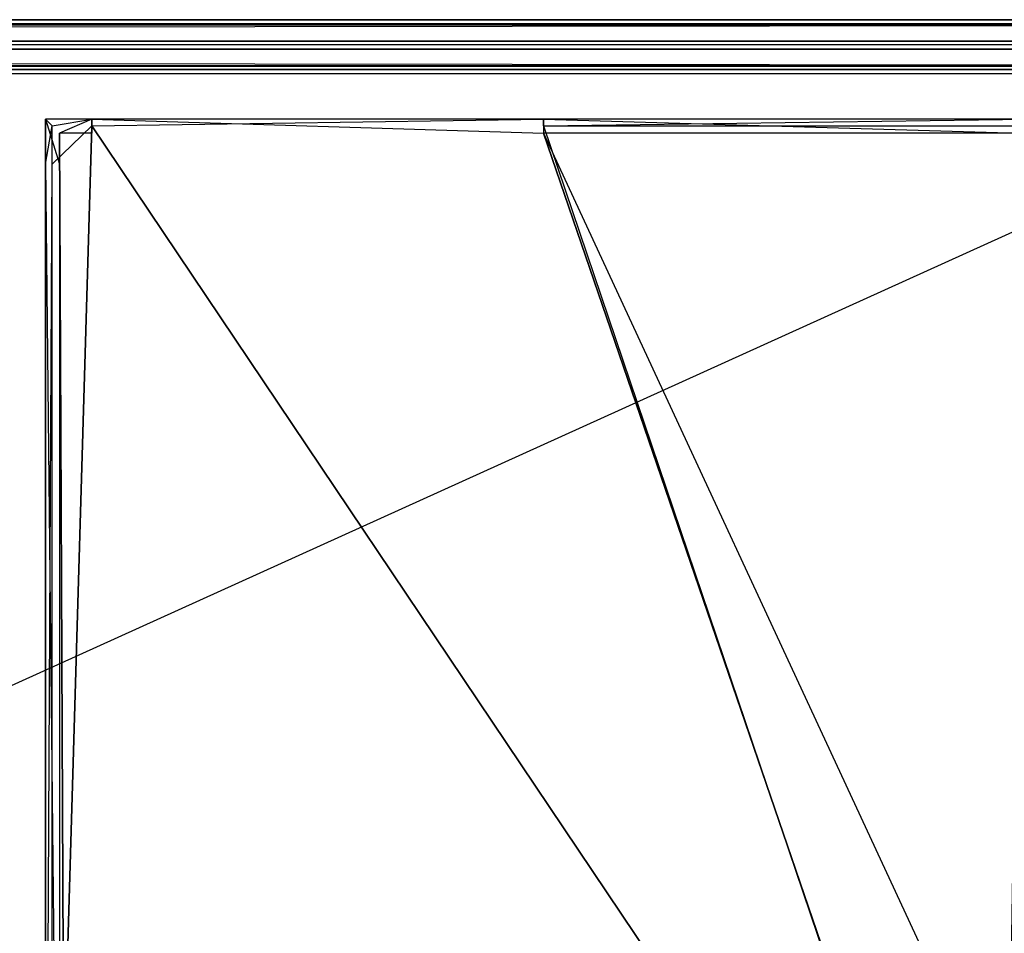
# Model space of a CAD drawing. Extents: x 0 to 1.6, y -0.5 to 0.
# Tile 187 of 192: x 1.569 to 1.5888, y -0.0184 to 0. Entities that reach past the tile are written whole.
import ezdxf

# ---------------------------------------------------------------- set-up
doc = ezdxf.new("R2010")
doc.units = 0
for name, color, linetype in [('L16_KORPUS1_0___REPLACEMTFOREMP', 7, 'CONTINUOUS'), ('L20_FL_CHE_5___REPLACEMTFOREMPT', 7, 'CONTINUOUS'), ('L65_ABDECKPL_0___REPLACEMTFOREM', 7, 'CONTINUOUS')]:
    doc.layers.add(name, color=color, linetype=linetype)

msp = doc.modelspace()

# ---------------------------------------------------------------- linework, layer by layer
at = {"layer": 'L16_KORPUS1_0___REPLACEMTFOREMP', "color": 8}
for points, invisible_edges in [([(1.597254, -0.000099, 0.007289), (0.5, 0, 0.00719), (0.5, -0.000099, 0.007289), (1.597254, -0.000099, 0.007289)], 13), ([(0.5, 0, 0.00719), (1.597254, -0.000099, 0.007289), (1.597295, 0, 0.00719), (0.5, 0, 0.00719)], 14), ([(0.5, 0, 0.000565), (1.597295, 0, 0.007018), (1.597295, 0, 0.000565), (0.5, 0, 0.000565)], 13), ([(1.597295, 0, 0.007018), (0.5, 0, 0.000565), (0.5, 0, 0.007018), (1.597295, 0, 0.007018)], 14), ([(0.5, 0, 0.007018), (1.597295, 0, 0.00719), (1.597295, 0, 0.007018), (0.5, 0, 0.007018)], 13), ([(1.597295, 0, 0.00719), (0.5, 0, 0.007018), (0.5, 0, 0.00719), (1.597295, 0, 0.00719)], 14), ([(1.597295, 0, 0.0005), (0.5, -0.000064, 0.000436), (0.5, 0, 0.0005), (1.597295, 0, 0.0005)], 13), ([(0.5, -0.000064, 0.000436), (1.597295, 0, 0.0005), (1.597268, -0.000064, 0.000436), (0.5, -0.000064, 0.000436)], 14), ([(0.5, 0, 0.0005), (1.597295, 0, 0.000565), (1.597295, 0, 0.0005), (0.5, 0, 0.0005)], 13), ([(1.597295, 0, 0.000565), (0.5, 0, 0.0005), (0.5, 0, 0.000565), (1.597295, 0, 0.000565)], 14), ([(1.597268, -0.000064, 0.000436), (0.5, -0.00042, 0.00008), (0.5, -0.000064, 0.000436), (1.597268, -0.000064, 0.000436)], 13), ([(0.5, -0.00042, 0.00008), (1.597268, -0.000064, 0.000436), (1.597121, -0.00042, 0.000079), (0.5, -0.00042, 0.00008)], 14), ([(1.597111, -0.000443, 0.007633), (0.5, -0.000099, 0.007289), (0.5, -0.000443, 0.007633), (1.597111, -0.000443, 0.007633)], 13), ([(0.5, -0.000099, 0.007289), (1.597111, -0.000443, 0.007633), (1.597254, -0.000099, 0.007289), (0.5, -0.000099, 0.007289)], 14), ([(1.597121, -0.00042, 0.000079), (0.5, -0.0005), (0.5, -0.00042, 0.00008), (1.597121, -0.00042, 0.000079)], 13), ([(0.5, -0.0005), (1.597121, -0.00042, 0.000079), (1.597088, -0.0005), (0.5, -0.0005)], 14), ([(1.597088, -0.0005, 0.00769), (0.5, -0.000443, 0.007633), (0.5, -0.0005, 0.00769), (1.597088, -0.0005, 0.00769)], 13), ([(0.5, -0.000443, 0.007633), (1.597088, -0.0005, 0.00769), (1.597111, -0.000443, 0.007633), (0.5, -0.000443, 0.007633)], 14), ([(1.597088, -0.0005), (0.5, -0.000594), (0.5, -0.0005), (1.597088, -0.0005)], 13), ([(0.5, -0.000594), (1.597088, -0.0005), (1.597088, -0.000594), (0.5, -0.000594)], 14), ([(1.597088, -0.000596, 0.00769), (0.5, -0.0005, 0.00769), (0.5, -0.000596, 0.00769), (1.597088, -0.000596, 0.00769)], 13), ([(0.5, -0.0005, 0.00769), (1.597088, -0.000596, 0.00769), (1.597088, -0.0005, 0.00769), (0.5, -0.0005, 0.00769)], 14), ([(1.597088, -0.000594), (0.5, -0.497406), (0.5, -0.000594), (1.597088, -0.000594)], 13), ([(0.5, -0.497406), (1.597088, -0.000594), (1.597091, -0.497406), (0.5, -0.497406)], 10), ([(1.597091, -0.497404, 0.00769), (0.5, -0.000596, 0.00769), (0.5, -0.497404, 0.00769), (1.597091, -0.497404, 0.00769)], 13), ([(0.5, -0.000596, 0.00769), (1.597091, -0.497404, 0.00769), (1.597088, -0.000596, 0.00769), (0.5, -0.000596, 0.00769)], 10)]:
    msp.add_3dface(points, dxfattribs=dict(at, invisible_edges=invisible_edges))
at = {"layer": 'L20_FL_CHE_5___REPLACEMTFOREMPT', "color": 8}
for points, invisible_edges in [([(1.570444, -0.002, 0.00743), (1.569644, -0.002135, 0.00743), (1.569509, -0.002, 0.00743), (1.570444, -0.002, 0.00743)], 13), ([(1.569644, -0.002135, 0.00743), (1.569509, -0.002908, 0.00743), (1.569509, -0.002, 0.00743), (1.569644, -0.002135, 0.00743)], 13), ([(1.569793, -0.002908, 0.591002), (1.569509, -0.002, 0.591002), (1.569509, -0.002908, 0.591002), (1.569793, -0.002908, 0.591002)], 13), ([(1.569509, -0.002, 0.591002), (1.569793, -0.002908, 0.591002), (1.569793, -0.002284, 0.591002), (1.569509, -0.002, 0.591002)], 14), ([(1.569793, -0.002284, 0.591002), (1.570444, -0.002, 0.591002), (1.569509, -0.002, 0.591002), (1.569793, -0.002284, 0.591002)], 13), ([(1.569509, -0.002, 0.007643), (1.569509, -0.002908, 0.00743), (1.569509, -0.002908, 0.007643), (1.569509, -0.002, 0.007643)], 13), ([(1.569509, -0.002908, 0.00743), (1.569509, -0.002, 0.007643), (1.569509, -0.002, 0.00743), (1.569509, -0.002908, 0.00743)], 14), ([(1.569509, -0.002, 0.007643), (1.570444, -0.002, 0.00743), (1.569509, -0.002, 0.00743), (1.569509, -0.002, 0.007643)], 13), ([(1.570444, -0.002, 0.00743), (1.569509, -0.002, 0.007643), (1.570444, -0.002, 0.007643), (1.570444, -0.002, 0.00743)], 14), ([(1.569509, -0.002, 0.590197), (1.570444, -0.002, 0.007643), (1.569509, -0.002, 0.007643), (1.569509, -0.002, 0.590197)], 13), ([(1.570444, -0.002, 0.007643), (1.569509, -0.002, 0.590197), (1.570444, -0.002, 0.590197), (1.570444, -0.002, 0.007643)], 14), ([(1.569509, -0.002, 0.590197), (1.569509, -0.002908, 0.007643), (1.569509, -0.002908, 0.590197), (1.569509, -0.002, 0.590197)], 13), ([(1.569509, -0.002908, 0.007643), (1.569509, -0.002, 0.590197), (1.569509, -0.002, 0.007643), (1.569509, -0.002908, 0.007643)], 14), ([(1.569509, -0.002, 0.591002), (1.569509, -0.002908, 0.590197), (1.569509, -0.002908, 0.591002), (1.569509, -0.002, 0.591002)], 13), ([(1.569509, -0.002908, 0.590197), (1.569509, -0.002, 0.591002), (1.569509, -0.002, 0.590197), (1.569509, -0.002908, 0.590197)], 14), ([(1.569509, -0.002, 0.591002), (1.570444, -0.002, 0.590197), (1.569509, -0.002, 0.590197), (1.569509, -0.002, 0.591002)], 13), ([(1.570444, -0.002, 0.590197), (1.569509, -0.002, 0.591002), (1.570444, -0.002, 0.591002), (1.570444, -0.002, 0.590197)], 14), ([(1.569509, -0.002908, 0.00743), (1.569644, -0.002135, 0.00743), (1.569644, -0.002908, 0.00743), (1.569509, -0.002908, 0.00743)], 14), ([(1.569644, -0.002135, 0.00743), (1.570444, -0.002, 0.00743), (1.570444, -0.002135, 0.00743), (1.569644, -0.002135, 0.00743)], 14), ([(1.570444, -0.002135, 0.00743), (1.569644, -0.002908, 0.00743), (1.569644, -0.002135, 0.00743), (1.570444, -0.002135, 0.00743)], 13), ([(1.569644, -0.002908, 0.00743), (1.570444, -0.002135, 0.00743), (1.569644, -0.029143, 0.00743), (1.569644, -0.002908, 0.00743)], 10), ([(1.569644, -0.029143, 0.00743), (1.570444, -0.002135, 0.00743), (1.569644, -0.029508, 0.00743), (1.569644, -0.029143, 0.00743)], 13), ([(1.569644, -0.029508, 0.00743), (1.570444, -0.002135, 0.00743), (1.56992, -0.029507, 0.00743), (1.569644, -0.029508, 0.00743)], 10), ([(1.570444, -0.002, 0.591002), (1.569793, -0.002284, 0.591002), (1.570444, -0.002284, 0.591002), (1.570444, -0.002, 0.591002)], 14), ([(1.56992, -0.029507, 0.00743), (1.570444, -0.002135, 0.00743), (1.588775, -0.029414, 0.00743), (1.56992, -0.029507, 0.00743)], 13), ([(1.579532, -0.002, 0.00743), (1.570444, -0.002135, 0.00743), (1.570444, -0.002, 0.00743), (1.579532, -0.002, 0.00743)], 13), ([(1.570444, -0.002135, 0.00743), (1.579532, -0.002, 0.00743), (1.579532, -0.002135, 0.00743), (1.570444, -0.002135, 0.00743)], 14), ([(1.579532, -0.002284, 0.591002), (1.570444, -0.002, 0.591002), (1.570444, -0.002284, 0.591002), (1.579532, -0.002284, 0.591002)], 13), ([(1.570444, -0.002, 0.591002), (1.579532, -0.002284, 0.591002), (1.579532, -0.002, 0.591002), (1.570444, -0.002, 0.591002)], 14), ([(1.570444, -0.002, 0.007643), (1.579532, -0.002, 0.00743), (1.570444, -0.002, 0.00743), (1.570444, -0.002, 0.007643)], 13), ([(1.579532, -0.002, 0.00743), (1.570444, -0.002, 0.007643), (1.579532, -0.002, 0.007643), (1.579532, -0.002, 0.00743)], 14), ([(1.570444, -0.002, 0.590197), (1.579532, -0.002, 0.007643), (1.570444, -0.002, 0.007643), (1.570444, -0.002, 0.590197)], 13), ([(1.579532, -0.002, 0.007643), (1.570444, -0.002, 0.590197), (1.579532, -0.002, 0.590197), (1.579532, -0.002, 0.007643)], 14), ([(1.570444, -0.002, 0.591002), (1.579532, -0.002, 0.590197), (1.570444, -0.002, 0.590197), (1.570444, -0.002, 0.591002)], 13), ([(1.579532, -0.002, 0.590197), (1.570444, -0.002, 0.591002), (1.579532, -0.002, 0.591002), (1.579532, -0.002, 0.590197)], 14), ([(1.588775, -0.029414, 0.00743), (1.570444, -0.002135, 0.00743), (1.579532, -0.002135, 0.00743), (1.588775, -0.029414, 0.00743)], 10), ([(1.589127, -0.002284, 0.591002), (1.579532, -0.002, 0.591002), (1.579532, -0.002284, 0.591002), (1.589127, -0.002284, 0.591002)], 13), ([(1.579532, -0.002, 0.591002), (1.589127, -0.002284, 0.591002), (1.589301, -0.002, 0.591002), (1.579532, -0.002, 0.591002)], 14), ([(1.589301, -0.002, 0.00743), (1.579532, -0.002135, 0.00743), (1.579532, -0.002, 0.00743), (1.589301, -0.002, 0.00743)], 13), ([(1.579532, -0.002135, 0.00743), (1.589301, -0.002, 0.00743), (1.589219, -0.002135, 0.00743), (1.579532, -0.002135, 0.00743)], 14), ([(1.579532, -0.002, 0.007643), (1.589301, -0.002, 0.00743), (1.579532, -0.002, 0.00743), (1.579532, -0.002, 0.007643)], 13), ([(1.589301, -0.002, 0.00743), (1.579532, -0.002, 0.007643), (1.589301, -0.002, 0.007643), (1.589301, -0.002, 0.00743)], 14), ([(1.579532, -0.002, 0.590197), (1.589301, -0.002, 0.007643), (1.579532, -0.002, 0.007643), (1.579532, -0.002, 0.590197)], 13), ([(1.589301, -0.002, 0.007643), (1.579532, -0.002, 0.590197), (1.589301, -0.002, 0.590197), (1.589301, -0.002, 0.007643)], 14), ([(1.579532, -0.002, 0.591002), (1.589301, -0.002, 0.590197), (1.579532, -0.002, 0.590197), (1.579532, -0.002, 0.591002)], 13), ([(1.589301, -0.002, 0.590197), (1.579532, -0.002, 0.591002), (1.589301, -0.002, 0.591002), (1.589301, -0.002, 0.590197)], 14), ([(1.588775, -0.029414, 0.00743), (1.579532, -0.002135, 0.00743), (1.589219, -0.002135, 0.00743), (1.588775, -0.029414, 0.00743)], 13), ([(1.588775, -0.029414, 0.00743), (1.589219, -0.002135, 0.00743), (1.588985, -0.022427, 0.00743), (1.588775, -0.029414, 0.00743)], 10), ([(1.569793, -0.002908, 0.591002), (1.569919, -0.029357, 0.591002), (1.569793, -0.002284, 0.591002), (1.569793, -0.002908, 0.591002)], 13), ([(1.569793, -0.002284, 0.591002), (1.569919, -0.029357, 0.591002), (1.570444, -0.002284, 0.591002), (1.569793, -0.002284, 0.591002)], 10), ([(1.570444, -0.002284, 0.591002), (1.569919, -0.029357, 0.591002), (1.588774, -0.029264, 0.591002), (1.570444, -0.002284, 0.591002)], 13), ([(1.570444, -0.002284, 0.591002), (1.588774, -0.029264, 0.591002), (1.579532, -0.002284, 0.591002), (1.570444, -0.002284, 0.591002)], 13), ([(1.579532, -0.002284, 0.591002), (1.588836, -0.022331, 0.591002), (1.589127, -0.002284, 0.591002), (1.579532, -0.002284, 0.591002)], 10), ([(1.588836, -0.022331, 0.591002), (1.579532, -0.002284, 0.591002), (1.588774, -0.029264, 0.591002), (1.588836, -0.022331, 0.591002)], 13), ([(1.569644, -0.002908, 0.00743), (1.569509, -0.029143, 0.00743), (1.569509, -0.002908, 0.00743), (1.569644, -0.002908, 0.00743)], 13), ([(1.569509, -0.029143, 0.00743), (1.569644, -0.002908, 0.00743), (1.569644, -0.029143, 0.00743), (1.569509, -0.029143, 0.00743)], 14), ([(1.569793, -0.029143, 0.591002), (1.569509, -0.002908, 0.591002), (1.569509, -0.029143, 0.591002), (1.569793, -0.029143, 0.591002)], 13), ([(1.569509, -0.002908, 0.591002), (1.569793, -0.029143, 0.591002), (1.569793, -0.002908, 0.591002), (1.569509, -0.002908, 0.591002)], 14), ([(1.569509, -0.002908, 0.007643), (1.569509, -0.029143, 0.00743), (1.569509, -0.029143, 0.007643), (1.569509, -0.002908, 0.007643)], 13), ([(1.569509, -0.029143, 0.00743), (1.569509, -0.002908, 0.007643), (1.569509, -0.002908, 0.00743), (1.569509, -0.029143, 0.00743)], 14), ([(1.569509, -0.002908, 0.590197), (1.569509, -0.029143, 0.007643), (1.569509, -0.029143, 0.590197), (1.569509, -0.002908, 0.590197)], 13), ([(1.569509, -0.029143, 0.007643), (1.569509, -0.002908, 0.590197), (1.569509, -0.002908, 0.007643), (1.569509, -0.029143, 0.007643)], 14), ([(1.569509, -0.002908, 0.591002), (1.569509, -0.029143, 0.590197), (1.569509, -0.029143, 0.591002), (1.569509, -0.002908, 0.591002)], 13), ([(1.569509, -0.029143, 0.590197), (1.569509, -0.002908, 0.591002), (1.569509, -0.002908, 0.590197), (1.569509, -0.029143, 0.590197)], 14), ([(1.569793, -0.029143, 0.591002), (1.569919, -0.029357, 0.591002), (1.569793, -0.002908, 0.591002), (1.569793, -0.029143, 0.591002)], 10)]:
    msp.add_3dface(points, dxfattribs=dict(at, invisible_edges=invisible_edges))
at = {"layer": 'L65_ABDECKPL_0___REPLACEMTFOREM', "color": 39}
for points, invisible_edges in [([(1.026822, 0, 0.601706), (1.598748, 0, 0.601527), (1.026822, 0, 0.601527), (1.026822, 0, 0.601706)], 13), ([(1.598748, 0, 0.601527), (1.026822, 0, 0.601706), (1.598748, 0, 0.601706), (1.598748, 0, 0.601527)], 14), ([(1.026822, 0, 0.601527), (1.598748, 0, 0.591836), (1.026822, 0, 0.591836), (1.026822, 0, 0.601527)], 13), ([(1.598748, 0, 0.591836), (1.026822, 0, 0.601527), (1.598748, 0, 0.601527), (1.598748, 0, 0.591836)], 14), ([(1.026867, -0.000108, 0.601814), (1.598748, 0, 0.601706), (1.026822, 0, 0.601706), (1.026867, -0.000108, 0.601814)], 13), ([(1.026822, 0, 0.591836), (1.598748, 0, 0.591698), (1.026822, 0, 0.591698), (1.026822, 0, 0.591836)], 13), ([(1.598748, 0, 0.591698), (1.026822, 0, 0.591836), (1.598748, 0, 0.591836), (1.598748, 0, 0.591698)], 14), ([(1.026822, 0, 0.591698), (1.598706, -0.000101, 0.591597), (1.026864, -0.000101, 0.591597), (1.026822, 0, 0.591698)], 13), ([(1.598706, -0.000101, 0.591597), (1.026822, 0, 0.591698), (1.598748, 0, 0.591698), (1.598706, -0.000101, 0.591597)], 14), ([(1.598748, 0, 0.601706), (1.026867, -0.000108, 0.601814), (1.598703, -0.000108, 0.601814), (1.598748, 0, 0.601706)], 14), ([(1.026864, -0.000101, 0.591597), (1.598364, -0.00093, 0.590767), (1.027206, -0.00093, 0.590767), (1.026864, -0.000101, 0.591597)], 13), ([(1.598364, -0.00093, 0.590767), (1.026864, -0.000101, 0.591597), (1.598706, -0.000101, 0.591597), (1.598364, -0.00093, 0.590767)], 14), ([(1.02721, -0.00094, 0.602647), (1.598703, -0.000108, 0.601814), (1.026867, -0.000108, 0.601814), (1.02721, -0.00094, 0.602647)], 13), ([(1.598703, -0.000108, 0.601814), (1.02721, -0.00094, 0.602647), (1.598359, -0.00094, 0.602647), (1.598703, -0.000108, 0.601814)], 14), ([(1.027206, -0.00093, 0.590767), (1.598335, -0.001, 0.590697), (1.027235, -0.001, 0.590697), (1.027206, -0.00093, 0.590767)], 13), ([(1.598335, -0.001, 0.590697), (1.027206, -0.00093, 0.590767), (1.598364, -0.00093, 0.590767), (1.598335, -0.001, 0.590697)], 14), ([(1.027235, -0.001, 0.602707), (1.598359, -0.00094, 0.602647), (1.02721, -0.00094, 0.602647), (1.027235, -0.001, 0.602707)], 13), ([(1.598359, -0.00094, 0.602647), (1.027235, -0.001, 0.602707), (1.598335, -0.001, 0.602707), (1.598359, -0.00094, 0.602647)], 14), ([(1.026705, -0.001396, 0.602707), (1.598384, -0.49991, 0.602707), (1.026951, -0.00115, 0.602707), (1.026705, -0.001396, 0.602707)], 13), ([(1.598384, -0.499907, 0.590697), (1.026708, -0.001398, 0.590697), (1.026953, -0.001153, 0.590697), (1.598384, -0.499907, 0.590697)], 13), ([(1.026951, -0.00115, 0.602707), (1.598384, -0.49991, 0.602707), (1.027011, -0.00109, 0.602707), (1.026951, -0.00115, 0.602707)], 10), ([(1.598384, -0.499907, 0.590697), (1.026953, -0.001153, 0.590697), (1.027012, -0.001093, 0.590697), (1.598384, -0.499907, 0.590697)], 10), ([(1.027011, -0.00109, 0.602707), (1.598384, -0.49991, 0.602707), (1.027235, -0.00109, 0.602707), (1.027011, -0.00109, 0.602707)], 13), ([(1.598384, -0.499907, 0.590697), (1.027012, -0.001093, 0.590697), (1.027235, -0.001093, 0.590697), (1.598384, -0.499907, 0.590697)], 13), ([(1.598335, -0.00109, 0.602707), (1.027235, -0.001, 0.602707), (1.027235, -0.00109, 0.602707), (1.598335, -0.00109, 0.602707)], 13), ([(1.027235, -0.001, 0.602707), (1.598335, -0.00109, 0.602707), (1.598335, -0.001, 0.602707), (1.027235, -0.001, 0.602707)], 14), ([(1.598335, -0.001, 0.590697), (1.027235, -0.001093, 0.590697), (1.027235, -0.001, 0.590697), (1.598335, -0.001, 0.590697)], 13), ([(1.027235, -0.001093, 0.590697), (1.598335, -0.001, 0.590697), (1.598335, -0.001093, 0.590697), (1.027235, -0.001093, 0.590697)], 14), ([(1.027235, -0.00109, 0.602707), (1.598384, -0.49991, 0.602707), (1.598335, -0.00109, 0.602707), (1.027235, -0.00109, 0.602707)], 10), ([(1.598384, -0.499907, 0.590697), (1.027235, -0.001093, 0.590697), (1.598335, -0.001093, 0.590697), (1.598384, -0.499907, 0.590697)], 10), ([(1.02665, -0.001452, 0.602707), (1.598384, -0.49991, 0.602707), (1.026705, -0.001396, 0.602707), (1.02665, -0.001452, 0.602707)], 10), ([(1.02665, -0.001682, 0.602707), (1.598384, -0.49991, 0.602707), (1.02665, -0.001452, 0.602707), (1.02665, -0.001682, 0.602707)], 13), ([(1.598384, -0.499907, 0.590697), (1.026653, -0.319184, 0.590697), (1.026708, -0.001398, 0.590697), (1.598384, -0.499907, 0.590697)], 10), ([(1.02665, -0.318933, 0.602707), (1.598384, -0.49991, 0.602707), (1.02665, -0.001682, 0.602707), (1.02665, -0.318933, 0.602707)], 10)]:
    msp.add_3dface(points, dxfattribs=dict(at, invisible_edges=invisible_edges))

doc.saveas('drawing.dxf')
